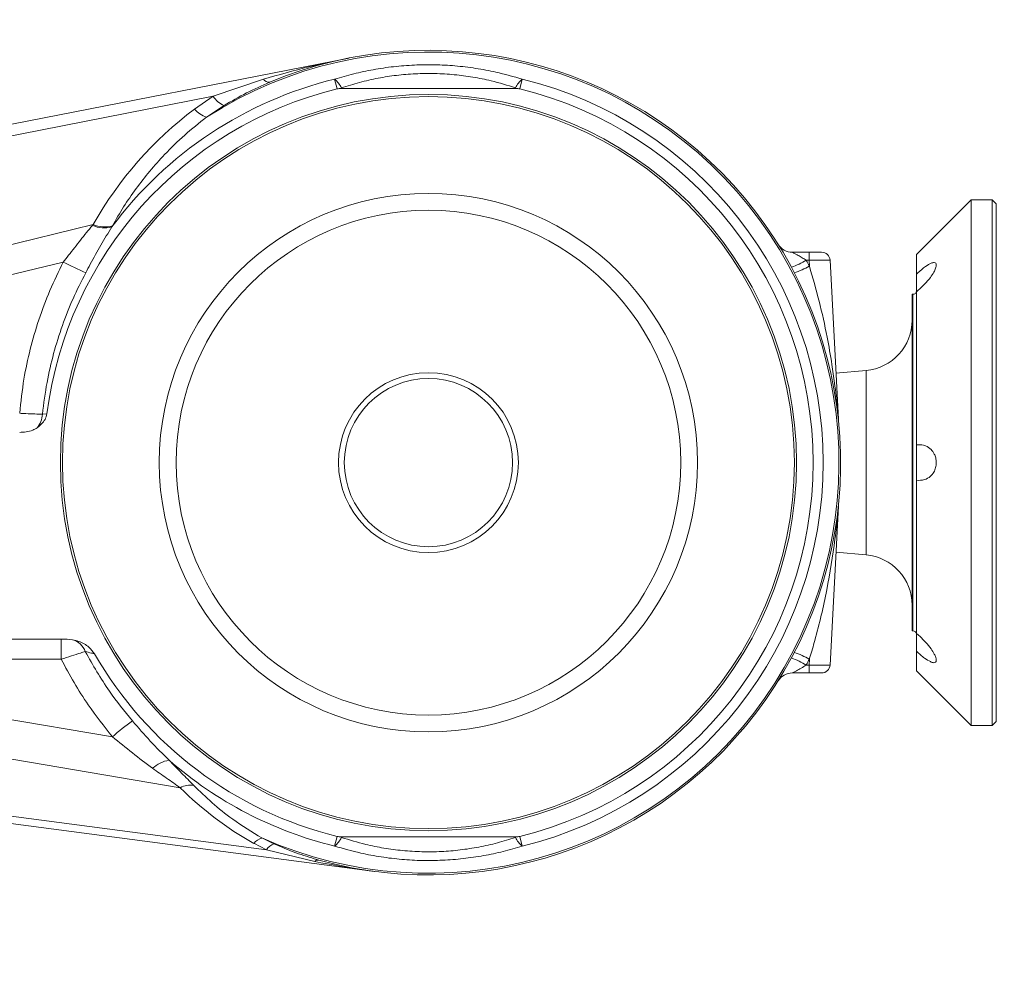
# Model space of a CAD drawing. Header units: millimetres. Extents: x 0 to 16820, y 0 to 11880.
# Tile 77 of 122: x 9342 to 9576, y 8287 to 8515. Entities that reach past the tile are written whole.
import ezdxf

# ---------------------------------------------------------------- set-up
doc = ezdxf.new("R2010")
doc.units = ezdxf.units.MM
doc.header["$LTSCALE"] = 20
doc.linetypes.add('PHANTOM', pattern=[12.7, 6.35, -1.27, 1.27, -1.27, 1.27, -1.27])
doc.styles.add('SLDTEXTSTYLE0', font='TXT', dxfattribs={"width": 0.605})
doc.dimstyles.new('SLDDIMSTYLE1', dxfattribs={"dimtxt": 140, "dimasz": 100, "dimexe": 0, "dimexo": 0.0625, "dimgap": 35, "dimtad": 1, "dimtoh": 1, "dimdec": 1, "dimrnd": 1e-09, "dimzin": 12, "dimdsep": 46, "dimtxsty": 'SLDTEXTSTYLE0', "dimsah": 1, "dimcen": 0.09, "dimadec": 0, "dimazin": 0, "dimtfac": 1, "dimtofl": 0, "dimtmove": 0, "dimatfit": 3, "dimfxl": 1, "dimfrac": 2, "dimtolj": 1, "dimtzin": 12, "dimarcsym": 0})

# ---------------------------------------------------------------- blocks, each defined once
blk = doc.blocks.new('*D12')
at = {"color": 7, "linetype": 'Continuous', "lineweight": 0}
for p, q in [((8169.5, 9516.47), (11047.1, 9516.47)), ((11017.1, 9516.47), (11017.1, 6644.47)), ((8318.2, 6644.47), (11047.1, 6644.47))]:
    blk.add_line(p, q, dxfattribs=at)
for points in [[(11017.1, 9516.47), (11002.1, 9416.47), (11032.1, 9416.47)], [(11017.1, 6644.47), (11032.1, 6744.47), (11002.1, 6744.47)]]:
    blk.add_solid(points, dxfattribs=at)
at = {"color": 7, "linetype": 'Continuous', "lineweight": 0, "insert": (10836.63, 7866.59), "char_height": 140, "attachment_point": 1, "rotation": 90, "style": 'SLDTEXTSTYLE0'}
blk.add_mtext('2872', dxfattribs=at)

msp = doc.modelspace()

# ---------------------------------------------------------------- linework, layer by layer
at = {"color": 7, "linetype": 'Continuous', "lineweight": 0}
for p, q in [((9331.75, 8488.19), (9420.62, 8505.63)), ((9419.25, 8498.43), (9418.74, 8498.42)), ((9419.25, 8498.43), (9459.75, 8498.43)), ((9460.25, 8498.42), (9459.75, 8498.43)), ((9568.5, 8471.97), (9555.5, 8458.97)), ((9573.5, 8471.97), (9568.5, 8471.97)), ((9568.5, 8471.97), (9568.5, 8346.97)), ((9574.5, 8470.97), (9573.5, 8471.97)), ((9573.5, 8346.97), (9573.5, 8471.97)), ((9574.5, 8470.97), (9574.5, 8347.97)), ((9526.03, 8459.47), (9529.98, 8459.47)), ((9529.98, 8459.47), (9532.98, 8459.47)), ((9555.5, 8458.97), (9555.5, 8454.28)), ((9534.98, 8457.57), (9536.96, 8419.81)), ((9555.5, 8454.28), (9555.5, 8450.08)), ((9554.7, 8449.47), (9554.5, 8449.47)), ((9554.5, 8449.47), (9554.5, 8369.47)), ((9555.5, 8450.08), (9555.5, 8413.66)), ((9543.54, 8431.39), (9536.38, 8430.76)), ((9555.5, 8413.66), (9555.5, 8405.27)), ((9555.5, 8405.27), (9555.5, 8368.85)), ((9536.96, 8399.12), (9534.98, 8361.36)), ((9536.38, 8388.17), (9543.54, 8387.54)), ((9554.5, 8369.47), (9554.7, 8369.47)), ((9555.5, 8368.9), (9555.5, 8364.65)), ((9325.39, 8367.47), (9353.62, 8367.47)), ((9354.88, 8367.38), (9353.62, 8367.47)), ((9555.5, 8364.65), (9555.5, 8359.97)), ((9529.98, 8359.47), (9526.03, 8359.47)), ((9532.98, 8359.47), (9529.98, 8359.47)), ((9555.5, 8359.97), (9568.5, 8346.97)), ((9573.5, 8346.97), (9574.5, 8347.97)), ((9568.5, 8346.97), (9573.5, 8346.97)), ((9426.73, 8312.3), (9271.25, 8332.74)), ((9418.74, 8320.51), (9419.25, 8320.51)), ((9419.25, 8320.51), (9459.75, 8320.51)), ((9459.75, 8320.51), (9460.25, 8320.51)), ((9413, 8315.13), (9413.42, 8315))]:
    msp.add_line(p, q, dxfattribs=at)
at = {"color": 8, "linetype": 'Continuous', "lineweight": 0}
for p, q in [((9388.32, 8496.54), (9400.26, 8500.63)), ((9417.76, 8498.3), (9417.2, 8500.61)), ((9461.8, 8500.61), (9461.23, 8498.3)), ((9418.81, 8498.56), (9419.25, 8498.43)), ((9459.75, 8498.43), (9460.19, 8498.56)), ((9388.32, 8496.54), (9332.07, 8485.5)), ((9383.89, 8493.5), (9388.32, 8496.54)), ((9390.9, 8494.33), (9386.71, 8491.56)), ((9327.79, 8458.27), (9359.81, 8466.08)), ((9359.62, 8465.86), (9359.81, 8466.08)), ((9364.38, 8465.78), (9364.23, 8465.5)), ((9529.98, 8457.57), (9529.98, 8459.47)), ((9352.69, 8457.15), (9327.42, 8450.99)), ((9529.98, 8457.57), (9529.33, 8457.57)), ((9530.06, 8456.2), (9529.98, 8457.57)), ((9554.7, 8409.47), (9554.7, 8449.47)), ((9543.54, 8387.54), (9543.54, 8431.39)), ((9347.72, 8420.98), (9348.79, 8421.07)), ((9554.7, 8369.47), (9554.7, 8409.47)), ((9352.2, 8367.47), (9352.2, 8362.73)), ((9352.2, 8362.73), (9325.39, 8362.73)), ((9529.98, 8361.36), (9530.06, 8362.74)), ((9529.33, 8361.36), (9529.98, 8361.36)), ((9529.98, 8361.36), (9529.98, 8359.47)), ((9310.17, 8353.49), (9364.35, 8344.31)), ((9380.5, 8332.2), (9312.96, 8343.65)), ((9271.01, 8334.51), (9400.96, 8317.43)), ((9399.92, 8320.25), (9402.75, 8318.87)), ((9417.2, 8318.32), (9417.76, 8320.64)), ((9419.25, 8320.51), (9418.81, 8320.38)), ((9460.19, 8320.38), (9459.75, 8320.51)), ((9461.23, 8320.64), (9461.8, 8318.32)), ((9400.96, 8317.43), (9397.96, 8318.98)), ((9412.47, 8314.64), (9400.96, 8317.43))]:
    msp.add_line(p, q, dxfattribs=at)
at = {"color": 7, "linetype": 'Continuous', "lineweight": 0}
for radius in [87.5, 87, 64, 59.99, 21.38, 20]:
    msp.add_circle((9439.5, 8409.47), radius, dxfattribs=at)
at = {"color": 7, "linetype": 'Continuous', "lineweight": 30}
msp.add_arc((8169.5, 7139.47), 2377, 300, 180, dxfattribs=at)
at = {"color": 7, "linetype": 'PHANTOM', "lineweight": 30}
msp.add_arc((8169.5, 7139.47), 1568.22, 354.08007, 125.91993, dxfattribs=at)
at = {"color": 8, "linetype": 'Continuous', "lineweight": 0}
for centre, radius, start, end in [((9439.5, 8409.47), 97.6, 246.0776, 122.7423), ((9439.5, 8409.47), 93.84, 103.7487, 143.3334), ((9401.61, 8501.52), 1.62, 213.1472, 275.2466), ((9413.74, 8496.25), 5.56, 24.4567, 51.6186), ((9465.25, 8496.25), 5.56, 128.3814, 155.5433), ((9439.5, 8409.47), 93.84, 283.7487, 76.2513), ((9433.4, 8491.49), 16.22, 154.1638, 154.692), ((9445.6, 8491.49), 16.22, 25.308, 25.8362), ((9393.6, 8500.08), 6.36, 213.886, 244.85), ((9388.98, 8497.89), 6.73, 220.7989, 250.2573), ((9362.4, 8471.73), 6.49, 244.6282, 286.3439), ((9362.49, 8471.88), 6.39, 245.2056, 287.2266), ((9393.1, 8533.77), 86.62, 242.1906, 246.0995), ((9518.49, 8475.71), 21.13, 290.2643, 300.8688), ((9519.56, 8474.36), 20.98, 289.33, 300.0165), ((9439.5, 8409.26), 102, 27.3992, 28.2726), ((9342.12, 8421.31), 5.61, 320.4731, 356.6746), ((9353.74, 8363.13), 4.4, 18.9361, 75.0286), ((9519.56, 8344.57), 20.98, 59.9835, 70.67), ((9518.49, 8343.22), 21.13, 59.1312, 69.7357), ((9439.5, 8409.68), 102, 331.7274, 332.6008), ((9423.38, 8274.96), 91.07, 126.5722, 130.3998), ((9378.98, 8331.29), 7.51, 98.545, 132.492), ((9439.5, 8409.47), 93.84, 228.9381, 256.2513), ((9382.91, 8327.78), 5.03, 81.0955, 118.6613), ((9401.27, 8316.03), 4.42, 107.7318, 138.2785), ((9413.74, 8322.68), 5.56, 308.3814, 335.5433), ((9433.4, 8327.44), 16.22, 205.308, 205.8362), ((9445.6, 8327.44), 16.22, 334.1638, 334.692), ((9465.25, 8322.68), 5.56, 204.4567, 231.6186), ((9404.27, 8315.16), 4.01, 112.2054, 145.4377), ((9413.28, 8313.93), 1.08, 82.7161, 138.5895)]:
    msp.add_arc(centre, radius, start, end, dxfattribs=at)
at = {"color": 7, "linetype": 'Continuous', "lineweight": 0}
for centre, radius, start, end in [((9439.5, 8409.47), 98, 254.565, 112.6482), ((9439.5, 8409.47), 91.45, 103.7487, 172.7111), ((9418.81, 8494.04), 4.38, 90.8433, 103.7487), ((9460.19, 8494.04), 4.38, 76.2513, 89.1567), ((9439.5, 8409.47), 91.45, 283.7487, 76.2513), ((9526.03, 8463.47), 4, 211.9657, 270), ((9532.98, 8457.47), 2, 3, 90), ((9554.7, 8450.27), 0.8, 270, 0), ((9542.5, 8443.34), 12, 275, 0), ((9540.95, 8420.02), 4, 183, 185.9406), ((9542.5, 8375.59), 12, 0, 85), ((9554.7, 8368.67), 0.8, 0, 90), ((9439.5, 8409.47), 91.45, 209.7964, 256.2513), ((9526.03, 8355.47), 4, 90, 148.0343), ((9532.98, 8361.47), 2, 270, 357), ((9418.81, 8324.89), 4.38, 256.2513, 269.1567), ((9460.19, 8324.89), 4.38, 270.8433, 283.7487)]:
    msp.add_arc(centre, radius, start, end, dxfattribs=at)
at = {"color": 8, "linetype": 'Continuous', "lineweight": 0}
for centre, major_axis, ratio, start_param, end_param in [((9436.93, 8420.95), (-19.68, 87.92), 0.984858, 0.416629, 0.828684), ((9529.98, 8457.47), (5, 0.1), 0.020885, 0.000657, 1.568714), ((9529.98, 8361.47), (5, -0.1), 0.020885, 4.714471, 6.282528), ((9436.76, 8392.44), (13.23, 82.35), 0.963826, 2.532348, 2.803585)]:
    msp.add_ellipse(centre, major_axis=major_axis, ratio=ratio, start_param=start_param, end_param=end_param, dxfattribs=at)
for points, knots in [([(9400.26, 8500.63), (9403.84, 8501.64), (9410.56, 8503.52), (9417.39, 8505), (9420.6, 8505.63), (9420.62, 8505.63)], [0, 0, 0, 0, 0.5318548, 0.9969305, 1, 1, 1, 1]), ([(9417.2, 8500.61), (9418.7, 8501.05), (9421.71, 8501.94), (9426.4, 8502.92), (9431.22, 8503.63), (9436.11, 8504.02), (9440.98, 8504.08), (9445.86, 8503.83), (9450.73, 8503.23), (9456.11, 8502.24), (9459.73, 8501.21), (9461.8, 8500.61)], [0, 0, 0, 0, 0.105357, 0.210702, 0.318726, 0.426741, 0.532403, 0.638067, 0.746913, 0.855773, 1, 1, 1, 1]), ([(9401.76, 8499.91), (9399.91, 8499.09), (9396.19, 8497.44), (9392.67, 8495.37), (9390.9, 8494.33)], [0, 0, 0, 0, 0.498441, 1, 1, 1, 1]), ([(9460.19, 8498.56), (9458.28, 8499.14), (9454.98, 8500.16), (9450.09, 8501.13), (9445.61, 8501.73), (9441.03, 8502.01), (9436.44, 8501.95), (9431.92, 8501.57), (9427.48, 8500.88), (9423.09, 8499.9), (9420.23, 8499), (9418.81, 8498.56)], [0, 0, 0, 0, 0.144941, 0.250112, 0.355267, 0.464105, 0.572941, 0.678015, 0.783103, 0.891541, 1, 1, 1, 1]), ([(9386.71, 8491.56), (9384.96, 8490.17), (9381.44, 8487.38), (9377.01, 8483.03), (9373.19, 8478.76), (9369.95, 8474.59), (9366.97, 8470.27), (9365.25, 8467.27), (9364.38, 8465.78)], [0, 0, 0, 0, 0.188284, 0.378099, 0.532247, 0.686404, 0.843198, 1, 1, 1, 1]), ([(9352.69, 8457.15), (9353.11, 8457.68), (9354.51, 8459.41), (9356.79, 8462.43), (9358.67, 8464.71), (9359.62, 8465.86)], [0, 0, 0, 0, 0.179073, 0.585714, 1, 1, 1, 1]), ([(9364.23, 8465.5), (9363.35, 8464.07), (9361.58, 8461.18), (9359.56, 8457.47), (9358.37, 8455.25), (9358.01, 8454.57)], [0, 0, 0, 0, 0.406606, 0.817689, 1, 1, 1, 1]), ([(9526.03, 8459.47), (9526.04, 8459.46), (9526.06, 8459.45), (9526.26, 8459.35), (9526.68, 8459.11), (9527.43, 8458.7), (9528.34, 8458.18), (9529, 8457.77), (9529.33, 8457.57)], [0, 0, 0, 0, 0.074103, 0.135603, 0.295365, 0.495721, 0.74993, 1, 1, 1, 1]), ([(9342.32, 8421.2), (9342.61, 8423.92), (9343.16, 8429.04), (9344.75, 8436.46), (9346.8, 8443.5), (9349.4, 8450.45), (9351.59, 8454.91), (9352.69, 8457.15)], [0, 0, 0, 0, 0.217466, 0.410159, 0.603996, 0.801391, 1, 1, 1, 1]), ([(9530.06, 8456.2), (9530.86, 8453.42), (9532.49, 8447.84), (9534.19, 8440.01), (9535.34, 8433.5), (9536, 8428.85), (9536.38, 8425.71), (9536.61, 8423.62), (9536.74, 8422.23), (9536.83, 8421.31), (9536.88, 8420.67), (9536.92, 8420.25), (9536.94, 8420), (9536.95, 8419.89), (9536.95, 8419.84), (9536.96, 8419.81), (9536.96, 8419.81), (9536.96, 8419.81)], [0, 0, 0, 0, 0.231963, 0.465619, 0.642661, 0.763279, 0.844256, 0.898147, 0.933865, 0.957509, 0.973169, 0.986967, 0.992709, 0.99522, 0.997665, 0.999081, 1, 1, 1, 1]), ([(9358.01, 8454.57), (9356.97, 8452.54), (9354.91, 8448.47), (9352.38, 8442.05), (9350.3, 8435.4), (9348.66, 8428.36), (9348.04, 8423.51), (9347.72, 8420.98)], [0, 0, 0, 0, 0.193146, 0.387385, 0.585049, 0.783894, 1, 1, 1, 1]), ([(9342.32, 8421.2), (9342.81, 8421.18), (9344.08, 8421.11), (9346.05, 8421.02), (9347.16, 8420.99), (9347.72, 8420.98)], [0, 0, 0, 0, 0.2396452, 0.6195892, 1, 1, 1, 1]), ([(9536.96, 8399.12), (9536.96, 8399.12), (9536.96, 8399.12), (9536.95, 8399.08), (9536.94, 8398.94), (9536.89, 8398.34), (9536.67, 8395.77), (9535.96, 8389.25), (9534.66, 8381.2), (9532.93, 8373.17), (9531.56, 8367.83), (9530.55, 8364.36), (9530.1, 8362.89), (9530.06, 8362.74)], [0, 0, 0, 0, 0.0013436, 0.0026014, 0.0065213, 0.0153462, 0.0545093, 0.2169712, 0.5453063, 0.7106318, 0.8763936, 0.9872431, 1, 1, 1, 1]), ([(9357.9, 8364.56), (9357.54, 8364.45), (9356.69, 8364.2), (9354.68, 8363.55), (9353.02, 8363), (9352.2, 8362.73)], [0, 0, 0, 0, 0.2693113, 0.6403238, 1, 1, 1, 1]), ([(9360.14, 8364.02), (9359.9, 8364.08), (9359.05, 8364.29), (9358.38, 8364.44), (9357.9, 8364.56)], [0, 0, 0, 0, 0.286417, 1, 1, 1, 1]), ([(9357.9, 8364.56), (9359.73, 8361.35), (9363.04, 8355.57), (9367.24, 8350.4), (9369.12, 8348.09)], [0, 0, 0, 0, 0.553601, 1, 1, 1, 1]), ([(9364.35, 8344.31), (9362.39, 8346.79), (9359.12, 8350.93), (9355.16, 8357.16), (9353.19, 8360.87), (9352.2, 8362.73)], [0, 0, 0, 0, 0.4299285, 0.7143495, 1, 1, 1, 1]), ([(9529.33, 8361.36), (9528.92, 8361.11), (9528.13, 8360.63), (9527.11, 8360.05), (9526.45, 8359.69), (9526.15, 8359.53), (9526.04, 8359.47), (9526.03, 8359.47), (9526.03, 8359.47)], [0, 0, 0, 0, 0.310019, 0.601671, 0.797653, 0.887774, 0.959315, 1, 1, 1, 1]), ([(9369.12, 8348.09), (9370.52, 8346.47), (9373.33, 8343.22), (9376.35, 8340.22), (9377.86, 8338.71)], [0, 0, 0, 0, 0.49807, 1, 1, 1, 1]), ([(9373.9, 8336.82), (9372.31, 8338.02), (9369.11, 8340.42), (9365.94, 8343.01), (9364.35, 8344.31)], [0, 0, 0, 0, 0.497236, 1, 1, 1, 1]), ([(9377.86, 8338.71), (9378.86, 8337.68), (9380.87, 8335.61), (9382.75, 8333.71), (9383.69, 8332.76)], [0, 0, 0, 0, 0.496744, 1, 1, 1, 1]), ([(9380.5, 8332.2), (9379.42, 8332.95), (9377.26, 8334.44), (9375.03, 8336.03), (9373.9, 8336.82)], [0, 0, 0, 0, 0.497773, 1, 1, 1, 1]), ([(9383.69, 8332.76), (9385.11, 8331.37), (9387.98, 8328.58), (9393.3, 8324.3), (9397.54, 8321.7), (9399.92, 8320.25)], [0, 0, 0, 0, 0.303588, 0.609736, 1, 1, 1, 1]), ([(9418.81, 8320.38), (9420.72, 8319.79), (9424.02, 8318.77), (9428.91, 8317.8), (9433.38, 8317.2), (9437.96, 8316.93), (9442.56, 8316.98), (9447.07, 8317.36), (9451.51, 8318.05), (9455.91, 8319.03), (9458.76, 8319.93), (9460.19, 8320.38)], [0, 0, 0, 0, 0.144941, 0.250112, 0.355267, 0.464105, 0.572941, 0.678015, 0.783103, 0.891541, 1, 1, 1, 1]), ([(9402.75, 8318.87), (9404.49, 8318.12), (9407.83, 8316.68), (9411.32, 8315.64), (9413, 8315.13)], [0, 0, 0, 0, 0.518593, 1, 1, 1, 1]), ([(9461.8, 8318.32), (9460.29, 8317.88), (9457.29, 8317), (9452.59, 8316.01), (9447.77, 8315.3), (9442.89, 8314.91), (9438.01, 8314.85), (9433.14, 8315.11), (9428.26, 8315.7), (9422.89, 8316.69), (9419.26, 8317.73), (9417.2, 8318.32)], [0, 0, 0, 0, 0.105357, 0.210702, 0.318726, 0.426741, 0.532403, 0.638067, 0.746913, 0.855773, 1, 1, 1, 1]), ([(9426.73, 8312.3), (9426.71, 8312.3), (9425.87, 8312.41), (9421.09, 8313.06), (9416.38, 8313.93), (9412.47, 8314.64)], [0, 0, 0, 0, 0.004461, 0.176255, 1, 1, 1, 1])]:
    msp.add_open_spline(points, degree=3, knots=knots, dxfattribs=at)
at = {"color": 7, "linetype": 'Continuous', "lineweight": 0}
for points, knots in [([(9555.5, 8450.08), (9556.17, 8450.65), (9557.34, 8451.65), (9558.76, 8453.35), (9559.64, 8454.69), (9560.14, 8455.74), (9560.3, 8456.49), (9560.15, 8456.92), (9559.74, 8457.07), (9558.93, 8456.87), (9557.58, 8456.07), (9556.34, 8455.06), (9555.61, 8454.38), (9555.5, 8454.28)], [0, 0, 0, 0, 0.15705, 0.275537, 0.363032, 0.432328, 0.502039, 0.562578, 0.622722, 0.708534, 0.824482, 0.97447, 1, 1, 1, 1]), ([(9346.44, 8417.74), (9346.99, 8418.18), (9347.88, 8418.91), (9348.6, 8420.15), (9348.74, 8420.83), (9348.79, 8421.07)], [0, 0, 0, 0, 0.500204, 0.826281, 1, 1, 1, 1]), ([(9342.32, 8416.66), (9342.84, 8416.68), (9343.9, 8416.72), (9345.32, 8417.07), (9346.12, 8417.54), (9346.44, 8417.74)], [0, 0, 0, 0, 0.361764, 0.735585, 1, 1, 1, 1]), ([(9555.5, 8405.27), (9556.17, 8405.25), (9557.34, 8405.22), (9558.76, 8406.04), (9559.64, 8407.09), (9560.14, 8408.25), (9560.3, 8409.45), (9560.15, 8410.59), (9559.74, 8411.68), (9558.93, 8412.75), (9557.58, 8413.6), (9556.34, 8413.78), (9555.61, 8413.68), (9555.5, 8413.66)], [0, 0, 0, 0, 0.15705, 0.275537, 0.363032, 0.432328, 0.502039, 0.562578, 0.622722, 0.708534, 0.824482, 0.97447, 1, 1, 1, 1]), ([(9536.97, 8399.31), (9536.97, 8399.3), (9536.97, 8399.28), (9536.97, 8399.26), (9536.96, 8399.25), (9536.96, 8399.25)], [0, 0, 0, 0, 0.467379, 0.792442, 1, 1, 1, 1]), ([(9555.5, 8364.65), (9556.17, 8364.06), (9557.34, 8363.03), (9558.76, 8362.15), (9559.64, 8361.86), (9560.14, 8361.98), (9560.3, 8362.43), (9560.15, 8363.14), (9559.74, 8364.07), (9558.93, 8365.35), (9557.58, 8367), (9556.34, 8368.18), (9555.61, 8368.76), (9555.5, 8368.85)], [0, 0, 0, 0, 0.15705, 0.275537, 0.363032, 0.432328, 0.502039, 0.562578, 0.622722, 0.708534, 0.824482, 0.97447, 1, 1, 1, 1]), ([(9360.14, 8364.02), (9359.71, 8364.57), (9358.72, 8365.86), (9356.78, 8366.94), (9355.38, 8367.26), (9354.88, 8367.38)], [0, 0, 0, 0, 0.324288, 0.758291, 1, 1, 1, 1])]:
    msp.add_open_spline(points, degree=3, knots=knots, dxfattribs=at)

# ---------------------------------------------------------------- dimensions: what is measured, and where the dimension line sits
dim = msp.add_linear_dim(base=(11017.1, 6644.47), p1=(8169.5, 9516.47), p2=(8318.2, 6644.47), angle=90, dimstyle='SLDDIMSTYLE1', dxfattribs=at)
dim.commit()
dim.dimension.update_dxf_attribs({"geometry": '*D12', "text_midpoint": (11017.1, 8080.47), "dimtype": 160})

doc.saveas('drawing.dxf')
